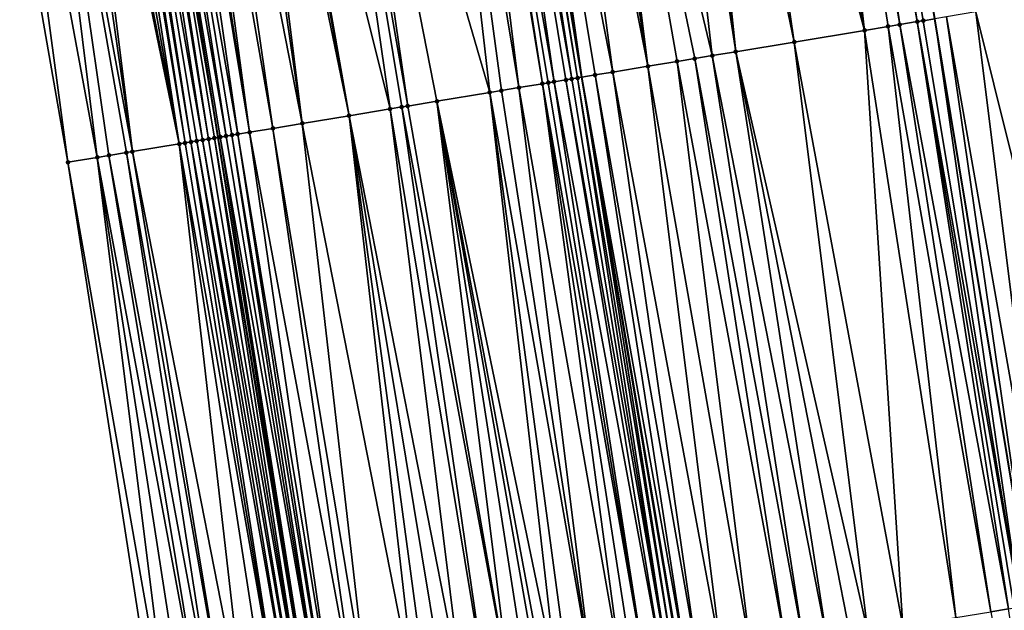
# Model space of a CAD drawing. Header units: feet. Extents: x 2004186 to 2014793, y 836912 to 864902.
# Tile 15 of 256: x 2010948 to 2010981, y 837346 to 837366. Entities that reach past the tile are written whole.
import ezdxf

# ---------------------------------------------------------------- set-up
doc = ezdxf.new("R2010")
doc.units = ezdxf.units.FT
doc.header["$LTSCALE"] = 100
doc.header["$MEASUREMENT"] = 0
for name, color, linetype, lineweight in [('EP_Travel Lane', 5, 'Continuous', 40), ('GPL_Skip Line', 2, 'Continuous', 40), ('Road Shots', 4, 'Continuous', 200), ('Road X-Section', 30, 'Continuous', 13)]:
    doc.layers.add(name, color=color, linetype=linetype, lineweight=lineweight)
doc.layers.add('I-77 SB_MM21-27-Surface-Border', color=7, linetype='Continuous')
doc.layers.add('I-77 SB_MM21-27-Surface-TIN', color=7, linetype='Continuous')

msp = doc.modelspace()

# ---------------------------------------------------------------- linework, layer by layer
at = {"layer": 'EP_Travel Lane'}
msp.add_polyline3d([(2010980.711119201, 837203.7629488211, 350.1659924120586), (2010977.396198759, 837223.4849883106, 350.3185868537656), (2010974.081142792, 837243.2078340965, 350.4599212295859), (2010970.765923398, 837262.931652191, 350.6161047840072), (2010967.451050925, 837282.6534062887, 350.7639193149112), (2010964.128603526, 837302.4202272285, 350.8552760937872), (2010960.821476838, 837322.1536328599, 350.9913505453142), (2010957.544235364, 837341.883121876, 351.0768485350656), (2010954.365278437, 837361.6284633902, 351.1724538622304), (2010951.186261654, 837381.3746347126, 351.2746074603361), (2010947.946378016, 837401.1094494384, 351.3431810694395), (2010944.629176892, 837420.8320900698, 351.4021458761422), (2010941.263789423, 837440.5471279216, 351.4443108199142), (2010937.898436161, 837460.2619653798, 351.4894673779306), (2010934.595256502, 837479.98617953, 351.5095648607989), (2010931.323510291, 837499.6887001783, 351.5417266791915)], dxfattribs=at)
at = {"layer": 'GPL_Skip Line'}
for points in [[(2011004.844554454, 837207.808839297, 350.6017228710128), (2011001.535076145, 837227.5324152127, 350.7691397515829), (2010998.225544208, 837247.256310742, 350.8914841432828), (2010994.916086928, 837266.979761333, 351.0731246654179), (2010991.606585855, 837286.7034729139, 351.223416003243), (2010988.314983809, 837306.4304498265, 351.3315354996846), (2010985.043260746, 837326.1607052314, 351.4441908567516), (2010981.777180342, 837345.8919438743, 351.5488472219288), (2010978.511081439, 837365.6232942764, 351.6290850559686), (2010975.245008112, 837385.3544901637, 351.7423629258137), (2010971.978910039, 837405.0858355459, 351.822483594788), (2010968.712808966, 837424.8171990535, 351.9011531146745), (2010965.446692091, 837444.5486580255, 351.9470753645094), (2010962.180577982, 837464.280100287, 351.9990055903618), (2010958.914453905, 837484.011602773, 352.0084365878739), (2010955.63723066, 837503.741266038, 352.0171882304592)], [(2010992.851467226, 837205.7980384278, 350.4098048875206), (2010989.58635184, 837225.5288545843, 350.5596984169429), (2010986.321164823, 837245.2601035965, 350.6955446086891), (2010983.055969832, 837264.9914007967, 350.8862744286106), (2010979.790806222, 837284.7225083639, 350.9773139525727), (2010976.508586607, 837304.4728863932, 351.0997078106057), (2010973.214549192, 837324.2039165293, 351.2102353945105), (2010969.917797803, 837343.9301678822, 351.2973701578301), (2010966.621099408, 837363.6561021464, 351.4134325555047), (2010963.324303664, 837383.3826189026, 351.4958872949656), (2010960.027627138, 837403.1084223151, 351.5761947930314), (2010956.730891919, 837422.83457692, 351.6455270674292), (2010953.434121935, 837442.5609395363, 351.6993970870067), (2010950.157691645, 837462.2905621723, 351.7579283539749), (2010946.897765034, 837482.0225413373, 351.7877070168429), (2010943.645469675, 837501.7424941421, 351.8006070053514)]]:
    msp.add_polyline3d(points, dxfattribs=at)
at = {"layer": 'I-77 SB_MM21-27-Surface-Border', "color": 3, "linetype": 'ByBlock', "lineweight": -2}
msp.add_polyline3d([(2010958.91631094, 837301.5562271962, 350.7143849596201), (2010955.642808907, 837321.2972248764, 350.8335617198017), (2010952.376735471, 837341.0284214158, 350.9465806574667), (2010949.30803679, 837360.7919187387, 351.040779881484), (2010945.844506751, 837380.4913089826, 351.1120376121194), (2010942.973227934, 837400.286834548, 351.1769895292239), (2010940.10181595, 837420.0831646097, 351.232526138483), (2010938.808890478, 837440.1409910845, 351.367271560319), (2010934.753537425, 837459.7416590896, 351.3818741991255), (2010934.095683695, 837479.9034819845, 351.5309226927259), (2010931.06335951, 837499.6453453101, 351.5206884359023)], dxfattribs=at)
at = {"layer": 'I-77 SB_MM21-27-Surface-TIN', "color": 128, "linetype": 'ByBlock', "lineweight": -2}
for points in [[(2010976.143288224, 837365.2314329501, 351.6116739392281), (2010973.86379513, 837385.1259060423, 351.7339514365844), (2010972.679882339, 837384.9300731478, 351.7085871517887)], [(2010977.327194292, 837365.4273064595, 351.6338857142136), (2010974.455746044, 837385.2238556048, 351.740394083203), (2010973.86379513, 837385.1259060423, 351.7339514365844)], [(2010977.327194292, 837365.4273064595, 351.6338857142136), (2010973.86379513, 837385.1259060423, 351.7339514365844), (2010976.932560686, 837365.3620047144, 351.628980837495)], [(2010976.932560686, 837365.3620047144, 351.628980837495), (2010973.86379513, 837385.1259060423, 351.7339514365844), (2010976.143288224, 837365.2314329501, 351.6116739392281)], [(2010977.919139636, 837365.5252896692, 351.6340136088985), (2010974.850379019, 837385.2891611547, 351.7435885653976), (2010974.455746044, 837385.2238556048, 351.740394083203)], [(2010977.919139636, 837365.5252896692, 351.6340136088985), (2010974.455746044, 837385.2238556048, 351.740394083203), (2010977.327194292, 837365.4273064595, 351.6338857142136)], [(2010978.116452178, 837365.557966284, 351.6303827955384), (2010978.511081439, 837365.6232942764, 351.6290850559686), (2010974.850379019, 837385.2891611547, 351.7435885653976)], [(2010978.116452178, 837365.557966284, 351.6303827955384), (2010974.850379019, 837385.2891611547, 351.7435885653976), (2010977.919139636, 837365.5252896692, 351.6340136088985)], [(2010976.143288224, 837365.2314329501, 351.6116739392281), (2010972.679882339, 837384.9300731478, 351.7085871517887), (2010970.904011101, 837384.6363362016, 351.6682052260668)], [(2010971.802298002, 837364.5132379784, 351.5283650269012), (2010969.32546513, 837384.3751989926, 351.6394136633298), (2010968.733508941, 837384.2772813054, 351.6269651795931)], [(2010971.802298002, 837364.5132379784, 351.5283650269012), (2010969.720099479, 837384.440496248, 351.6441709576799), (2010969.32546513, 837384.3751989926, 351.6394136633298)], [(2010973.77547329, 837364.8397028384, 351.5632551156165), (2010970.904011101, 837384.6363362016, 351.6682052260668), (2010969.720099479, 837384.440496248, 351.6441709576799)], [(2010973.77547329, 837364.8397028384, 351.5632551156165), (2010969.720099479, 837384.440496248, 351.6441709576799), (2010971.802298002, 837364.5132379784, 351.5283650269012)], [(2010976.143288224, 837365.2314329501, 351.6116739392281), (2010970.904011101, 837384.6363362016, 351.6682052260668), (2010973.77547329, 837364.8397028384, 351.5632551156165)], [(2010966.365672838, 837383.8856790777, 351.5642606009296), (2010971.013023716, 837364.3826772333, 351.5084541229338), (2010968.733508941, 837384.2772813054, 351.6269651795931)], [(2010971.802298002, 837364.5132379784, 351.5283650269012), (2010968.733508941, 837384.2772813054, 351.6269651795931), (2010971.013023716, 837364.3826772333, 351.5084541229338)], [(2010965.773718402, 837383.7877507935, 351.5538087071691), (2010964.984446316, 837383.657176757, 351.5404364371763), (2010968.842527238, 837364.0235880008, 351.4648493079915)], [(2010965.773718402, 837383.7877507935, 351.5538087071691), (2010968.842527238, 837364.0235880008, 351.4648493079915), (2010966.365672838, 837383.8856790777, 351.5642606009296)], [(2010966.365672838, 837383.8856790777, 351.5642606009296), (2010970.42107029, 837364.2847428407, 351.4967900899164), (2010971.013023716, 837364.3826772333, 351.5084541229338)], [(2010966.365672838, 837383.8856790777, 351.5642606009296), (2010969.829116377, 837364.1868114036, 351.4844276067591), (2010970.42107029, 837364.2847428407, 351.4967900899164)], [(2010966.365672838, 837383.8856790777, 351.5642606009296), (2010968.842527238, 837364.0235880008, 351.4648493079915), (2010969.829116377, 837364.1868114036, 351.4844276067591)], [(2010963.208567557, 837383.3634852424, 351.4914944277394), (2010963.011249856, 837383.330839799, 351.4885158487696), (2010966.27738876, 837363.5992477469, 351.4043529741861)], [(2010963.208567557, 837383.3634852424, 351.4914944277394), (2010966.474706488, 837363.6318930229, 351.4081279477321), (2010963.324303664, 837383.3826189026, 351.4958872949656)], [(2010963.208567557, 837383.3634852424, 351.4914944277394), (2010966.27738876, 837363.5992477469, 351.4043529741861), (2010966.474706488, 837363.6318930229, 351.4081279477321)], [(2010963.800532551, 837383.4613497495, 351.5139629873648), (2010963.324303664, 837383.3826189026, 351.4958872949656), (2010966.621099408, 837363.6561021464, 351.4134325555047)], [(2010966.474706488, 837363.6318930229, 351.4081279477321), (2010966.621099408, 837363.6561021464, 351.4134325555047), (2010963.324303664, 837383.3826189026, 351.4958872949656)], [(2010964.984446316, 837383.657176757, 351.5404364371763), (2010963.800532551, 837383.4613497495, 351.5139629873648), (2010967.658621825, 837363.8277105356, 351.4435723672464)], [(2010963.800532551, 837383.4613497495, 351.5139629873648), (2010966.621099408, 837363.6561021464, 351.4134325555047), (2010967.066666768, 837363.7297860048, 351.4295778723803)], [(2010963.800532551, 837383.4613497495, 351.5139629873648), (2010967.066666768, 837363.7297860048, 351.4295778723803), (2010967.658621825, 837363.8277105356, 351.4435723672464)], [(2010964.984446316, 837383.657176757, 351.5404364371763), (2010967.658621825, 837363.8277105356, 351.4435723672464), (2010968.842527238, 837364.0235880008, 351.4648493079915)], [(2010961.235402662, 837383.036957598, 351.4755022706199), (2010957.880987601, 837382.4820704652, 351.4087739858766), (2010963.514948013, 837363.1421688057, 351.3621559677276)], [(2010962.024677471, 837383.1675151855, 351.4919738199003), (2010961.235402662, 837383.036957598, 351.4755022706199), (2010964.501538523, 837363.3053839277, 351.383691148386)], [(2010961.235402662, 837383.036957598, 351.4755022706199), (2010963.909583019, 837363.2074620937, 351.3690593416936), (2010964.501538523, 837363.3053839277, 351.383691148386)], [(2010961.235402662, 837383.036957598, 351.4755022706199), (2010963.514948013, 837363.1421688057, 351.3621559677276), (2010963.909583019, 837363.2074620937, 351.3690593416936)], [(2010962.221995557, 837383.2001583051, 351.4953902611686), (2010962.024677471, 837383.1675151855, 351.4919738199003), (2010965.290810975, 837363.4359557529, 351.4009836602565)], [(2010962.024677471, 837383.1675151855, 351.4919738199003), (2010964.501538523, 837363.3053839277, 351.383691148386), (2010965.290810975, 837363.4359557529, 351.4009836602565)], [(2010962.813937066, 837383.2981646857, 351.4911274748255), (2010962.221995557, 837383.2001583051, 351.4953902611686), (2010965.685438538, 837363.5012939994, 351.3972627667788)], [(2010962.221995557, 837383.2001583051, 351.4953902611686), (2010965.488126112, 837363.4686166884, 351.4010580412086), (2010965.685438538, 837363.5012939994, 351.3972627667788)], [(2010962.221995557, 837383.2001583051, 351.4953902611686), (2010965.290810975, 837363.4359557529, 351.4009836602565), (2010965.488126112, 837363.4686166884, 351.4010580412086)], [(2010963.011249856, 837383.330839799, 351.4885158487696), (2010962.813937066, 837383.2981646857, 351.4911274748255), (2010966.27738876, 837363.5992477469, 351.4043529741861)], [(2010962.813937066, 837383.2981646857, 351.4911274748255), (2010966.080074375, 837363.5665822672, 351.4053524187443), (2010966.27738876, 837363.5992477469, 351.4043529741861)], [(2010962.813937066, 837383.2981646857, 351.4911274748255), (2010965.685438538, 837363.5012939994, 351.3972627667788), (2010966.080074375, 837363.5665822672, 351.4053524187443)], [(2010960.16054729, 837362.5871950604, 351.2989396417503), (2010957.289033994, 837382.3841371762, 351.3992651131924), (2010955.315852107, 837382.0577121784, 351.3639326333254)], [(2010960.752497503, 837362.6851488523, 351.3060194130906), (2010957.880987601, 837382.4820704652, 351.4087739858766), (2010957.289033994, 837382.3841371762, 351.3992651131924)], [(2010960.752497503, 837362.6851488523, 351.3060194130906), (2010957.289033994, 837382.3841371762, 351.3992651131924), (2010960.555181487, 837362.6524932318, 351.3046889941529)], [(2010960.555181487, 837362.6524932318, 351.3046889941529), (2010957.289033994, 837382.3841371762, 351.3992651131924), (2010960.16054729, 837362.5871950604, 351.2989396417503)], [(2010963.514948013, 837363.1421688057, 351.3621559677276), (2010957.880987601, 837382.4820704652, 351.4087739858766), (2010961.739086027, 837362.8483759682, 351.3247203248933)], [(2010961.739086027, 837362.8483759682, 351.3247203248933), (2010957.880987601, 837382.4820704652, 351.4087739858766), (2010960.752497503, 837362.6851488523, 351.3060194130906)], [(2010958.779324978, 837362.3586672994, 351.2750740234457), (2010955.315852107, 837382.0577121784, 351.3639326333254), (2010955.118535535, 837382.0250599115, 351.362239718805)], [(2010960.16054729, 837362.5871950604, 351.2989396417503), (2010955.315852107, 837382.0577121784, 351.3639326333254), (2010958.779324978, 837362.3586672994, 351.2750740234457)], [(2010953.342676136, 837381.7312514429, 351.3353337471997), (2010952.750722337, 837381.6333193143, 351.3256062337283), (2010956.214200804, 837361.9342406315, 351.2349984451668)], [(2010954.329265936, 837381.8944708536, 351.3516976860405), (2010953.342676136, 837381.7312514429, 351.3353337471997), (2010957.200789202, 837362.0974685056, 351.2535201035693)], [(2010953.342676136, 837381.7312514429, 351.3353337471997), (2010956.214200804, 837361.9342406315, 351.2349984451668), (2010957.200789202, 837362.0974685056, 351.2535201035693)], [(2010954.723898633, 837381.9597780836, 351.3545756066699), (2010954.329265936, 837381.8944708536, 351.3516976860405), (2010957.200789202, 837362.0974685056, 351.2535201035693)], [(2010958.779324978, 837362.3586672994, 351.2750740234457), (2010955.118535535, 837382.0250599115, 351.362239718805), (2010954.723898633, 837381.9597780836, 351.3545756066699)], [(2010958.779324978, 837362.3586672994, 351.2750740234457), (2010954.723898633, 837381.9597780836, 351.3545756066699), (2010957.200789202, 837362.0974685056, 351.2535201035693)], [(2010951.172156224, 837381.3723037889, 351.2738875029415), (2010950.974833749, 837381.3396871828, 351.2654754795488), (2010954.365278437, 837361.6284633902, 351.1724538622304)], [(2010951.172156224, 837381.3723037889, 351.2738875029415), (2010954.365278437, 837361.6284633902, 351.1724538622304), (2010951.186261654, 837381.3746347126, 351.2746074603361)], [(2010951.566804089, 837381.4375193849, 351.2940307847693), (2010951.186261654, 837381.3746347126, 351.2746074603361), (2010954.635651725, 837361.673122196, 351.1944548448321)], [(2010954.438325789, 837361.6405264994, 351.1789636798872), (2010951.186261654, 837381.3746347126, 351.2746074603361), (2010954.365278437, 837361.6284633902, 351.1724538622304)], [(2010954.635651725, 837361.673122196, 351.1944548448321), (2010951.186261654, 837381.3746347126, 351.2746074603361), (2010954.438325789, 837361.6405264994, 351.1789636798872)], [(2010952.15876989, 837381.5353790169, 351.3174178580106), (2010951.566804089, 837381.4375193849, 351.2940307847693), (2010955.030292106, 837361.7383830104, 351.209032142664)], [(2010951.566804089, 837381.4375193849, 351.2940307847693), (2010954.832972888, 837361.7057467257, 351.2031324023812), (2010955.030292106, 837361.7383830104, 351.209032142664)], [(2010951.566804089, 837381.4375193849, 351.2940307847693), (2010954.635651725, 837361.673122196, 351.1944548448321), (2010954.832972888, 837361.7057467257, 351.2031324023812)], [(2010952.356088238, 837381.568020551, 351.3211330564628), (2010952.15876989, 837381.5353790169, 351.3174178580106), (2010955.424933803, 837361.8036358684, 351.225489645)], [(2010952.15876989, 837381.5353790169, 351.3174178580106), (2010955.030292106, 837361.7383830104, 351.209032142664), (2010955.424933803, 837361.8036358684, 351.225489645)], [(2010952.750722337, 837381.6333193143, 351.3256062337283), (2010952.356088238, 837381.568020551, 351.3211330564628), (2010955.424933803, 837361.8036358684, 351.225489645)], [(2010952.750722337, 837381.6333193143, 351.3256062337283), (2010955.424933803, 837361.8036358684, 351.225489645), (2010956.214200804, 837361.9342406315, 351.2349984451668)], [(2010949.19895003, 837381.0460256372, 351.210886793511), (2010949.001631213, 837381.0133869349, 351.2066380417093), (2010953.057102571, 837361.4120042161, 351.1538035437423)], [(2010949.593595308, 837381.1112568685, 351.2280841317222), (2010949.19895003, 837381.0460256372, 351.210886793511), (2010953.057102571, 837361.4120042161, 351.1538035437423)], [(2010949.988245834, 837381.1764563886, 351.2512563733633), (2010949.593595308, 837381.1112568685, 351.2280841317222), (2010953.057102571, 837361.4120042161, 351.1538035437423)], [(2010950.185567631, 837381.2090770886, 351.2588970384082), (2010949.988245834, 837381.1764563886, 351.2512563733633), (2010953.254420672, 837361.4446472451, 351.158109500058)], [(2010949.988245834, 837381.1764563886, 351.2512563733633), (2010953.057102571, 837361.4120042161, 351.1538035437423), (2010953.254420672, 837361.4446472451, 351.158109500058)], [(2010950.382885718, 837381.2417202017, 351.2623147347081), (2010950.185567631, 837381.2090770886, 351.2588970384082), (2010953.451737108, 837361.4773003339, 351.1600381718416)], [(2010950.185567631, 837381.2090770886, 351.2588970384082), (2010953.254420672, 837361.4446472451, 351.158109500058), (2010953.451737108, 837361.4773003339, 351.1600381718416)], [(2010950.777515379, 837381.3070457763, 351.2617362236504), (2010950.382885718, 837381.2417202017, 351.2623147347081), (2010953.84636273, 837361.5426503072, 351.1535461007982)], [(2010950.382885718, 837381.2417202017, 351.2623147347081), (2010953.649051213, 837361.5099675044, 351.1586391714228), (2010953.84636273, 837361.5426503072, 351.1535461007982)], [(2010950.382885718, 837381.2417202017, 351.2623147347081), (2010953.451737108, 837361.4773003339, 351.1600381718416), (2010953.649051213, 837361.5099675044, 351.1586391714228)], [(2010950.974833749, 837381.3396871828, 351.2654754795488), (2010950.777515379, 837381.3070457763, 351.2617362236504), (2010954.043676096, 837361.5753219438, 351.1510916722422)], [(2010950.777515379, 837381.3070457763, 351.2617362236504), (2010953.84636273, 837361.5426503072, 351.1535461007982), (2010954.043676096, 837361.5753219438, 351.1510916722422)], [(2010950.974833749, 837381.3396871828, 351.2654754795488), (2010954.240998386, 837361.6079396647, 351.1613783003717), (2010954.365278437, 837361.6284633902, 351.1724538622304)], [(2010950.974833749, 837381.3396871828, 351.2654754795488), (2010954.043676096, 837361.5753219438, 351.1510916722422), (2010954.240998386, 837361.6079396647, 351.1613783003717)], [(2010947.817715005, 837380.8175746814, 351.1773846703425), (2010946.633790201, 837380.6218143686, 351.1383447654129), (2010950.294632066, 837360.9551050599, 351.0691210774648)], [(2010948.606996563, 837380.9480914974, 351.2015382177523), (2010947.817715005, 837380.8175746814, 351.1773846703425), (2010951.478550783, 837361.1509021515, 351.1093912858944)], [(2010947.817715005, 837380.8175746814, 351.1773846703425), (2010951.281230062, 837361.1182749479, 351.1013456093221), (2010951.478550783, 837361.1509021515, 351.1093912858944)], [(2010947.817715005, 837380.8175746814, 351.1773846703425), (2010950.689272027, 837361.0203684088, 351.0830994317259), (2010951.281230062, 837361.1182749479, 351.1013456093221)], [(2010947.817715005, 837380.8175746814, 351.1773846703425), (2010950.294632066, 837360.9551050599, 351.0691210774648), (2010950.689272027, 837361.0203684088, 351.0830994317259)], [(2010949.001631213, 837381.0133869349, 351.2066380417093), (2010948.606996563, 837380.9480914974, 351.2015382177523), (2010951.478550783, 837361.1509021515, 351.1093912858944)], [(2010949.001631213, 837381.0133869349, 351.2066380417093), (2010951.478550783, 837361.1509021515, 351.1093912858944), (2010953.057102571, 837361.4120042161, 351.1538035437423)], [(2010946.633790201, 837380.6218143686, 351.1383447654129), (2010945.844506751, 837380.4913089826, 351.1120376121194), (2010949.30803679, 837360.7919187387, 351.040779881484)], [(2010946.633790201, 837380.6218143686, 351.1383447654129), (2010949.30803679, 837360.7919187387, 351.040779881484), (2010950.294632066, 837360.9551050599, 351.0691210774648)], [(2010981.470775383, 837366.1134083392, 351.5829315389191), (2010979.892277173, 837365.8519825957, 351.6150086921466), (2010984.736865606, 837346.3821103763, 351.4991821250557)], [(2010979.892277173, 837365.8519825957, 351.6150086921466), (2010978.905710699, 837365.688622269, 351.6277873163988), (2010982.369118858, 837345.9899683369, 351.5406860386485)], [(2010979.892277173, 837365.8519825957, 351.6150086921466), (2010982.369118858, 837345.9899683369, 351.5406860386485), (2010984.736865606, 837346.3821103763, 351.4991821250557)], [(2010977.919139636, 837365.5252896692, 351.6340136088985), (2010977.327194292, 837365.4273064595, 351.6338857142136), (2010980.987917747, 837345.7613124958, 351.5461149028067)], [(2010978.116452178, 837365.557966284, 351.6303827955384), (2010977.919139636, 837365.5252896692, 351.6340136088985), (2010981.382548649, 837345.8266305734, 351.5470022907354)], [(2010977.919139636, 837365.5252896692, 351.6340136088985), (2010981.185234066, 837345.7939662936, 351.5476093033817), (2010981.382548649, 837345.8266305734, 351.5470022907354)], [(2010977.919139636, 837365.5252896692, 351.6340136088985), (2010980.987917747, 837345.7613124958, 351.5461149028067), (2010981.185234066, 837345.7939662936, 351.5476093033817)], [(2010978.116452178, 837365.557966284, 351.6303827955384), (2010981.382548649, 837345.8266305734, 351.5470022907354), (2010978.511081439, 837365.6232942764, 351.6290850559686)], [(2010978.905710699, 837365.688622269, 351.6277873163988), (2010978.511081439, 837365.6232942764, 351.6290850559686), (2010981.777180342, 837345.8919438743, 351.5488472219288)], [(2010981.382548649, 837345.8266305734, 351.5470022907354), (2010981.777180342, 837345.8919438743, 351.5488472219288), (2010978.511081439, 837365.6232942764, 351.6290850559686)], [(2010978.905710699, 837365.688622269, 351.6277873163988), (2010981.777180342, 837345.8919438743, 351.5488472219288), (2010982.369118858, 837345.9899683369, 351.5406860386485)], [(2010976.143288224, 837365.2314329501, 351.6116739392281), (2010973.77547329, 837364.8397028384, 351.5632551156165), (2010977.436184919, 837345.1737803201, 351.4718642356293)], [(2010976.932560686, 837365.3620047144, 351.628980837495), (2010976.143288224, 837365.2314329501, 351.6116739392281), (2010979.212052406, 837345.4675399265, 351.5102889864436)], [(2010976.143288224, 837365.2314329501, 351.6116739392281), (2010977.436184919, 837345.1737803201, 351.4718642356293), (2010979.212052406, 837345.4675399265, 351.5102889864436)], [(2010977.327194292, 837365.4273064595, 351.6338857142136), (2010976.932560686, 837365.3620047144, 351.628980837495), (2010980.395964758, 837345.6633754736, 351.536745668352)], [(2010976.932560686, 837365.3620047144, 351.628980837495), (2010979.212052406, 837345.4675399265, 351.5102889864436), (2010980.395964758, 837345.6633754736, 351.536745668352)], [(2010977.327194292, 837365.4273064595, 351.6338857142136), (2010980.395964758, 837345.6633754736, 351.536745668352), (2010980.987917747, 837345.7613124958, 351.5461149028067)], [(2010973.77547329, 837364.8397028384, 351.5632551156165), (2010971.802298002, 837364.5132379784, 351.5283650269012), (2010976.252273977, 837344.9779362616, 351.4471140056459)], [(2010973.77547329, 837364.8397028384, 351.5632551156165), (2010976.252273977, 837344.9779362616, 351.4471140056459), (2010977.436184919, 837345.1737803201, 351.4718642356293)], [(2010971.802298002, 837364.5132379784, 351.5283650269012), (2010971.013023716, 837364.3826772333, 351.5084541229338), (2010974.871046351, 837344.7494406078, 351.4204277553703)], [(2010971.802298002, 837364.5132379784, 351.5283650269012), (2010975.660321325, 837344.8799971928, 351.4381550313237), (2010976.252273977, 837344.9779362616, 351.4471140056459)], [(2010971.802298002, 837364.5132379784, 351.5283650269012), (2010974.871046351, 837344.7494406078, 351.4204277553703), (2010975.660321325, 837344.8799971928, 351.4381550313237)], [(2010969.829116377, 837364.1868114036, 351.4844276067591), (2010968.842527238, 837364.0235880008, 351.4648493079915), (2010972.305899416, 837344.3251514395, 351.3588580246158)], [(2010970.42107029, 837364.2847428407, 351.4967900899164), (2010969.829116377, 837364.1868114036, 351.4844276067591), (2010973.489812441, 837344.5209829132, 351.3861313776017)], [(2010969.829116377, 837364.1868114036, 351.4844276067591), (2010972.305899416, 837344.3251514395, 351.3588580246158), (2010973.489812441, 837344.5209829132, 351.3861313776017)], [(2010971.013023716, 837364.3826772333, 351.5084541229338), (2010970.42107029, 837364.2847428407, 351.4967900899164), (2010974.081767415, 837344.6189079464, 351.3979042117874)], [(2010970.42107029, 837364.2847428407, 351.4967900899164), (2010973.489812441, 837344.5209829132, 351.3861313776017), (2010974.081767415, 837344.6189079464, 351.3979042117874)], [(2010971.013023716, 837364.3826772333, 351.5084541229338), (2010974.081767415, 837344.6189079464, 351.3979042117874), (2010974.871046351, 837344.7494406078, 351.4204277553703)], [(2010967.658621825, 837363.8277105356, 351.4435723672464), (2010967.066666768, 837363.7297860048, 351.4295778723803), (2010970.530030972, 837344.031397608, 351.3192755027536)], [(2010968.842527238, 837364.0235880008, 351.4648493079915), (2010967.658621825, 837363.8277105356, 351.4435723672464), (2010971.319306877, 837344.1619485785, 351.3381284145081)], [(2010967.658621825, 837363.8277105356, 351.4435723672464), (2010970.530030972, 837344.031397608, 351.3192755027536), (2010971.319306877, 837344.1619485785, 351.3381284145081)], [(2010968.842527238, 837364.0235880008, 351.4648493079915), (2010971.319306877, 837344.1619485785, 351.3381284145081), (2010972.305899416, 837344.3251514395, 351.3588580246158)], [(2010965.488126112, 837363.4686166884, 351.4010580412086), (2010965.290810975, 837363.4359557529, 351.4009836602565), (2010968.754184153, 837343.7375131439, 351.3058827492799)], [(2010965.685438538, 837363.5012939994, 351.3972627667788), (2010965.488126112, 837363.4686166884, 351.4010580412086), (2010968.754184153, 837343.7375131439, 351.3058827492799)], [(2010966.080074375, 837363.5665822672, 351.4053524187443), (2010965.685438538, 837363.5012939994, 351.3972627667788), (2010969.346125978, 837343.835517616, 351.3017293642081)], [(2010965.685438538, 837363.5012939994, 351.3972627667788), (2010968.754184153, 837343.7375131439, 351.3058827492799), (2010969.346125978, 837343.835517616, 351.3017293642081)], [(2010966.27738876, 837363.5992477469, 351.4043529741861), (2010966.080074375, 837363.5665822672, 351.4053524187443), (2010969.543432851, 837343.8682284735, 351.2917841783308)], [(2010966.080074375, 837363.5665822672, 351.4053524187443), (2010969.346125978, 837343.835517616, 351.3017293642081), (2010969.543432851, 837343.8682284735, 351.2917841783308)], [(2010966.474706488, 837363.6318930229, 351.4081279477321), (2010966.27738876, 837363.5992477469, 351.4043529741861), (2010969.543432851, 837343.8682284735, 351.2917841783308)], [(2010966.474706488, 837363.6318930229, 351.4081279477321), (2010969.740748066, 837343.9008889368, 351.2919422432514), (2010966.621099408, 837363.6561021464, 351.4134325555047)], [(2010966.474706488, 837363.6318930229, 351.4081279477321), (2010969.543432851, 837343.8682284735, 351.2917841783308), (2010969.740748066, 837343.9008889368, 351.2919422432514)], [(2010967.066666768, 837363.7297860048, 351.4295778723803), (2010966.621099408, 837363.6561021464, 351.4134325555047), (2010970.135390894, 837343.9661349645, 351.3072744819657)], [(2010969.740748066, 837343.9008889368, 351.2919422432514), (2010969.917797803, 837343.9301678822, 351.2973701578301), (2010966.621099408, 837363.6561021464, 351.4134325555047)], [(2010969.938068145, 837343.933520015, 351.2979915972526), (2010966.621099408, 837363.6561021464, 351.4134325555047), (2010969.917797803, 837343.9301678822, 351.2973701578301)], [(2010970.135390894, 837343.9661349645, 351.3072744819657), (2010966.621099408, 837363.6561021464, 351.4134325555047), (2010969.938068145, 837343.933520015, 351.2979915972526)], [(2010967.066666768, 837363.7297860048, 351.4295778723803), (2010970.135390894, 837343.9661349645, 351.3072744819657), (2010970.530030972, 837344.031397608, 351.3192755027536)], [(2010963.514948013, 837363.1421688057, 351.3621559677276), (2010961.739086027, 837362.8483759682, 351.3247203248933), (2010965.794404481, 837343.2479169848, 351.2412029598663)], [(2010963.909583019, 837363.2074620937, 351.3690593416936), (2010963.514948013, 837363.1421688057, 351.3621559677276), (2010966.978314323, 837343.4437676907, 351.2646204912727)], [(2010963.514948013, 837363.1421688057, 351.3621559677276), (2010966.189043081, 837343.3131885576, 351.2514137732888), (2010966.978314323, 837343.4437676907, 351.2646204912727)], [(2010963.514948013, 837363.1421688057, 351.3621559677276), (2010965.794404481, 837343.2479169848, 351.2412029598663), (2010966.189043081, 837343.3131885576, 351.2514137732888)], [(2010964.501538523, 837363.3053839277, 351.383691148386), (2010963.909583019, 837363.2074620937, 351.3690593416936), (2010966.978314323, 837343.4437676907, 351.2646204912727)], [(2010965.290810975, 837363.4359557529, 351.4009836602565), (2010964.501538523, 837363.3053839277, 351.383691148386), (2010967.964902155, 837343.6069989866, 351.2796494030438)], [(2010964.501538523, 837363.3053839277, 351.383691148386), (2010966.978314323, 837343.4437676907, 351.2646204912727), (2010967.964902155, 837343.6069989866, 351.2796494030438)], [(2010965.290810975, 837363.4359557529, 351.4009836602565), (2010968.359542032, 837343.6722628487, 351.291406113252), (2010968.754184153, 837343.7375131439, 351.3058827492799)], [(2010965.290810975, 837363.4359557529, 351.4009836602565), (2010967.964902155, 837343.6069989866, 351.2796494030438), (2010968.359542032, 837343.6722628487, 351.291406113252)], [(2010961.739086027, 837362.8483759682, 351.3247203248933), (2010960.752497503, 837362.6851488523, 351.3060194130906), (2010964.215857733, 837342.9867844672, 351.2096273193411)], [(2010961.739086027, 837362.8483759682, 351.3247203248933), (2010965.399768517, 837343.1826294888, 351.2341844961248), (2010965.794404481, 837343.2479169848, 351.2412029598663)], [(2010961.739086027, 837362.8483759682, 351.3247203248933), (2010965.20244829, 837343.1499993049, 351.2279558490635), (2010965.399768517, 837343.1826294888, 351.2341844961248)], [(2010961.739086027, 837362.8483759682, 351.3247203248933), (2010964.807810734, 837343.0847214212, 351.2190102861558), (2010965.20244829, 837343.1499993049, 351.2279558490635)], [(2010961.739086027, 837362.8483759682, 351.3247203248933), (2010964.215857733, 837342.9867844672, 351.2096273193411), (2010964.807810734, 837343.0847214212, 351.2190102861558)], [(2010960.16054729, 837362.5871950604, 351.2989396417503), (2010958.779324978, 837362.3586672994, 351.2750740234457), (2010962.637320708, 837342.7255932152, 351.1898270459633)], [(2010960.555181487, 837362.6524932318, 351.3046889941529), (2010960.16054729, 837362.5871950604, 351.2989396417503), (2010963.426590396, 837342.8561817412, 351.2011506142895)], [(2010960.16054729, 837362.5871950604, 351.2989396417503), (2010962.637320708, 837342.7255932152, 351.1898270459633), (2010963.426590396, 837342.8561817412, 351.2011506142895)], [(2010960.752497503, 837362.6851488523, 351.3060194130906), (2010960.555181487, 837362.6524932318, 351.3046889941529), (2010964.215857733, 837342.9867844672, 351.2096273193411)], [(2010960.555181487, 837362.6524932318, 351.3046889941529), (2010963.426590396, 837342.8561817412, 351.2011506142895), (2010964.215857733, 837342.9867844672, 351.2096273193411)], [(2010958.779324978, 837362.3586672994, 351.2750740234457), (2010957.200789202, 837362.0974685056, 351.2535201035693), (2010961.058779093, 837342.4644296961, 351.1644667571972)], [(2010958.779324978, 837362.3586672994, 351.2750740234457), (2010962.045366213, 837342.6276652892, 351.1786341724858), (2010962.637320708, 837342.7255932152, 351.1898270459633)], [(2010958.779324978, 837362.3586672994, 351.2750740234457), (2010961.453413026, 837342.5297294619, 351.1690253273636), (2010962.045366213, 837342.6276652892, 351.1786341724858)], [(2010958.779324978, 837362.3586672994, 351.2750740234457), (2010961.058779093, 837342.4644296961, 351.1644667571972), (2010961.453413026, 837342.5297294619, 351.1690253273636)], [(2010958.296331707, 837342.0073908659, 351.1206218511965), (2010955.424933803, 837361.8036358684, 351.225489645), (2010955.030292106, 837361.7383830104, 351.209032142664)], [(2010959.085603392, 837342.1379673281, 351.1343640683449), (2010956.214200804, 837361.9342406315, 351.2349984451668), (2010955.424933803, 837361.8036358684, 351.225489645)], [(2010959.085603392, 837342.1379673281, 351.1343640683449), (2010955.424933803, 837361.8036358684, 351.225489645), (2010958.296331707, 837342.0073908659, 351.1206218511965)], [(2010959.480238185, 837342.203261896, 351.1399647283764), (2010957.200789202, 837362.0974685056, 351.2535201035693), (2010956.214200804, 837361.9342406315, 351.2349984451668)], [(2010959.480238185, 837342.203261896, 351.1399647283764), (2010956.214200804, 837361.9342406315, 351.2349984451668), (2010959.085603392, 837342.1379673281, 351.1343640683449)], [(2010961.058779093, 837342.4644296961, 351.1644667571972), (2010957.200789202, 837362.0974685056, 351.2535201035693), (2010959.480238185, 837342.203261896, 351.1399647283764)], [(2010953.451737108, 837361.4773003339, 351.1600381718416), (2010953.254420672, 837361.4446472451, 351.158109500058), (2010956.520457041, 837341.7136746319, 351.0735016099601)], [(2010953.649051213, 837361.5099675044, 351.1586391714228), (2010953.451737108, 837361.4773003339, 351.1600381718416), (2010956.915090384, 837341.7789779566, 351.0773466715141)], [(2010953.451737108, 837361.4773003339, 351.1600381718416), (2010956.520457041, 837341.7136746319, 351.0735016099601), (2010956.915090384, 837341.7789779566, 351.0773466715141)], [(2010953.84636273, 837361.5426503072, 351.1535461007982), (2010953.649051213, 837361.5099675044, 351.1586391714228), (2010957.112402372, 837341.8116579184, 351.0735956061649)], [(2010953.649051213, 837361.5099675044, 351.1586391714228), (2010956.915090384, 837341.7789779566, 351.0773466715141), (2010957.112402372, 837341.8116579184, 351.0735956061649)], [(2010954.043676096, 837361.5753219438, 351.1510916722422), (2010953.84636273, 837361.5426503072, 351.1535461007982), (2010957.309712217, 837341.8443508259, 351.0672491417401)], [(2010953.84636273, 837361.5426503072, 351.1535461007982), (2010957.112402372, 837341.8116579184, 351.0735956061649), (2010957.309712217, 837341.8443508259, 351.0672491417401)], [(2010954.240998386, 837361.6079396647, 351.1613783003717), (2010954.043676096, 837361.5753219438, 351.1510916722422), (2010957.309712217, 837341.8443508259, 351.0672491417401)], [(2010954.240998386, 837361.6079396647, 351.1613783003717), (2010957.544235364, 837341.883121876, 351.0768485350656), (2010954.365278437, 837361.6284633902, 351.1724538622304)], [(2010954.240998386, 837361.6079396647, 351.1613783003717), (2010957.50703272, 837341.8769793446, 351.0738115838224), (2010957.544235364, 837341.883121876, 351.0768485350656)], [(2010954.240998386, 837361.6079396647, 351.1613783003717), (2010957.309712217, 837341.8443508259, 351.0672491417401), (2010957.50703272, 837341.8769793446, 351.0738115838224)], [(2010954.438325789, 837361.6405264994, 351.1789636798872), (2010954.365278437, 837361.6284633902, 351.1724538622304), (2010957.544235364, 837341.883121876, 351.0768485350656)], [(2010957.901689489, 837341.942141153, 351.1060284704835), (2010954.635651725, 837361.673122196, 351.1944548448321), (2010954.438325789, 837361.6405264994, 351.1789636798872)], [(2010957.901689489, 837341.942141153, 351.1060284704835), (2010954.438325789, 837361.6405264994, 351.1789636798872), (2010957.544235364, 837341.883121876, 351.0768485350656)], [(2010957.901689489, 837341.942141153, 351.1060284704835), (2010954.832972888, 837361.7057467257, 351.2031324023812), (2010954.635651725, 837361.673122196, 351.1944548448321)], [(2010958.099011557, 837341.9747602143, 351.1144870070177), (2010955.030292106, 837361.7383830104, 351.209032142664), (2010954.832972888, 837361.7057467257, 351.2031324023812)], [(2010958.099011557, 837341.9747602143, 351.1144870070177), (2010954.832972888, 837361.7057467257, 351.2031324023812), (2010957.901689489, 837341.942141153, 351.1060284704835)], [(2010958.296331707, 837342.0073908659, 351.1206218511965), (2010955.030292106, 837361.7383830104, 351.209032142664), (2010958.099011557, 837341.9747602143, 351.1144870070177)], [(2010951.478550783, 837361.1509021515, 351.1093912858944), (2010951.281230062, 837361.1182749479, 351.1013456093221), (2010954.744574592, 837341.4200054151, 351.0169551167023)], [(2010953.057102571, 837361.4120042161, 351.1538035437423), (2010951.478550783, 837361.1509021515, 351.1093912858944), (2010955.336532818, 837341.517910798, 351.0326675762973)], [(2010951.478550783, 837361.1509021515, 351.1093912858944), (2010954.744574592, 837341.4200054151, 351.0169551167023), (2010955.336532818, 837341.517910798, 351.0326675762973)], [(2010953.254420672, 837361.4446472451, 351.158109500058), (2010953.057102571, 837361.4120042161, 351.1538035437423), (2010956.520457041, 837341.7136746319, 351.0735016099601)], [(2010953.057102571, 837361.4120042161, 351.1538035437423), (2010956.125818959, 837341.6483999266, 351.0639187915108), (2010956.520457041, 837341.7136746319, 351.0735016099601)], [(2010953.057102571, 837361.4120042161, 351.1538035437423), (2010955.336532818, 837341.517910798, 351.0326675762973), (2010956.125818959, 837341.6483999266, 351.0639187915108)], [(2010950.294632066, 837360.9551050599, 351.0691210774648), (2010949.30803679, 837360.7919187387, 351.040779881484), (2010952.771375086, 837341.0936868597, 350.9580202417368)], [(2010950.689272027, 837361.0203684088, 351.0830994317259), (2010950.294632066, 837360.9551050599, 351.0691210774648), (2010953.955293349, 837341.2894866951, 350.9916365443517)], [(2010950.294632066, 837360.9551050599, 351.0691210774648), (2010953.363333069, 837341.191593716, 350.9734372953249), (2010953.955293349, 837341.2894866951, 350.9916365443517)], [(2010950.294632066, 837360.9551050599, 351.0691210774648), (2010952.771375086, 837341.0936868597, 350.9580202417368), (2010953.363333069, 837341.191593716, 350.9734372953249)], [(2010951.281230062, 837361.1182749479, 351.1013456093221), (2010950.689272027, 837361.0203684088, 351.0830994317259), (2010954.349931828, 837341.3547589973, 351.0017011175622)], [(2010950.689272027, 837361.0203684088, 351.0830994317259), (2010953.955293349, 837341.2894866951, 350.9916365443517), (2010954.349931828, 837341.3547589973, 351.0017011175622)], [(2010951.281230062, 837361.1182749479, 351.1013456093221), (2010954.349931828, 837341.3547589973, 351.0017011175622), (2010954.744574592, 837341.4200054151, 351.0169551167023)], [(2010949.30803679, 837360.7919187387, 351.040779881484), (2010952.376735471, 837341.0284214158, 350.9465806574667), (2010952.771375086, 837341.0936868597, 350.9580202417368)], [(2010980.987917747, 837345.7613124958, 351.5461149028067), (2010980.395964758, 837345.6633754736, 351.536745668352), (2010984.056688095, 837325.9973822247, 351.44755123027)]]:
    msp.add_3dface(points, dxfattribs=at)
at = {"layer": 'Road Shots', "lineweight": 100}
for p in [(2010977.919139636, 837365.5252896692, 351.6340136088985), (2010978.116452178, 837365.557966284, 351.6303827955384), (2010976.143288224, 837365.2314329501, 351.6116739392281), (2010976.932560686, 837365.3620047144, 351.628980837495), (2010977.327194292, 837365.4273064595, 351.6338857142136), (2010973.77547329, 837364.8397028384, 351.5632551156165), (2010971.802298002, 837364.5132379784, 351.5283650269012), (2010969.829116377, 837364.1868114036, 351.4844276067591), (2010970.42107029, 837364.2847428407, 351.4967900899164), (2010971.013023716, 837364.3826772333, 351.5084541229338), (2010967.658621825, 837363.8277105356, 351.4435723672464), (2010968.842527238, 837364.0235880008, 351.4648493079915), (2010965.488126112, 837363.4686166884, 351.4010580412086), (2010965.685438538, 837363.5012939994, 351.3972627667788), (2010966.080074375, 837363.5665822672, 351.4053524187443), (2010966.27738876, 837363.5992477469, 351.4043529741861), (2010966.474706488, 837363.6318930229, 351.4081279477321), (2010967.066666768, 837363.7297860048, 351.4295778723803), (2010963.514948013, 837363.1421688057, 351.3621559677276), (2010963.909583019, 837363.2074620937, 351.3690593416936), (2010964.501538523, 837363.3053839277, 351.383691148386), (2010965.290810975, 837363.4359557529, 351.4009836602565), (2010961.739086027, 837362.8483759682, 351.3247203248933), (2010960.16054729, 837362.5871950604, 351.2989396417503), (2010960.555181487, 837362.6524932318, 351.3046889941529), (2010960.752497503, 837362.6851488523, 351.3060194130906), (2010958.779324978, 837362.3586672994, 351.2750740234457), (2010955.424933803, 837361.8036358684, 351.225489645), (2010956.214200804, 837361.9342406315, 351.2349984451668), (2010957.200789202, 837362.0974685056, 351.2535201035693), (2010953.451737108, 837361.4773003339, 351.1600381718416), (2010953.649051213, 837361.5099675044, 351.1586391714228), (2010953.84636273, 837361.5426503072, 351.1535461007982), (2010954.043676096, 837361.5753219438, 351.1510916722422), (2010954.240998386, 837361.6079396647, 351.1613783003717), (2010954.438325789, 837361.6405264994, 351.1789636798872), (2010954.635651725, 837361.673122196, 351.1944548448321), (2010954.832972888, 837361.7057467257, 351.2031324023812), (2010955.030292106, 837361.7383830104, 351.209032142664), (2010951.478550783, 837361.1509021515, 351.1093912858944), (2010953.057102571, 837361.4120042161, 351.1538035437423), (2010953.254420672, 837361.4446472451, 351.158109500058), (2010950.294632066, 837360.9551050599, 351.0691210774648), (2010950.689272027, 837361.0203684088, 351.0830994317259), (2010951.281230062, 837361.1182749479, 351.1013456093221), (2010949.30803679, 837360.7919187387, 351.040779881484)]:
    msp.add_point(p, dxfattribs=at)
at = {"layer": 'Road X-Section', "extrusion": (-0.1633047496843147, 0.9865663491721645, 0.004289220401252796), "elevation": 497715.9117376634, "flags": 128}
msp.add_lwpolyline([(-2120699.419499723, -1783.788871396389), (-2120700.419499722, -1783.760529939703), (-2120700.819499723, -1783.746551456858), (-2120701.419499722, -1783.728305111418), (-2120701.619499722, -1783.720259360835), (-2120703.219499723, -1783.675846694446), (-2120703.419499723, -1783.671540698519), (-2120703.619499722, -1783.669612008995), (-2120703.819499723, -1783.671011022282), (-2120704.019499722, -1783.676104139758), (-2120704.219499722, -1783.678558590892), (-2120704.419499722, -1783.668271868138), (-2120704.619499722, -1783.650686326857), (-2120704.819499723, -1783.635195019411), (-2120705.019499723, -1783.626517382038), (-2120705.219499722, -1783.620617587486), (-2120705.619499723, -1783.60415993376), (-2120706.419499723, -1783.594651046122), (-2120707.419499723, -1783.576129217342), (-2120709.019499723, -1783.554575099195), (-2120710.419499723, -1783.530709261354), (-2120710.819499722, -1783.524959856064), (-2120711.019499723, -1783.523629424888), (-2120712.019499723, -1783.504928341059), (-2120713.819499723, -1783.467492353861), (-2120714.219499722, -1783.460588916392), (-2120714.819499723, -1783.445956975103), (-2120715.619499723, -1783.428664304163), (-2120715.819499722, -1783.428589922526), (-2120716.019499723, -1783.432385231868), (-2120716.419499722, -1783.424295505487), (-2120716.619499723, -1783.425294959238), (-2120716.819499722, -1783.421519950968), (-2120717.419499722, -1783.400069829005), (-2120718.019499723, -1783.386075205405), (-2120719.219499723, -1783.364798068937), (-2120720.219499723, -1783.345219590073), (-2120720.819499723, -1783.332856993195), (-2120721.419499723, -1783.321192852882), (-2120722.219499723, -1783.301281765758), (-2120724.219499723, -1783.266391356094), (-2120726.619499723, -1783.217972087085), (-2120727.419499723, -1783.200665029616), (-2120727.819499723, -1783.195760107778), (-2120728.419499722, -1783.195632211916), (-2120728.619499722, -1783.199263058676), (-2120729.419499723, -1783.201858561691), (-2120730.419499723, -1783.214637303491), (-2120732.019499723, -1783.246714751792), (-2120732.619499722, -1783.259488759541), (-2120734.619499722, -1783.288047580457), (-2120735.419499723, -1783.294663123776), (-2120736.819499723, -1783.310252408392), (-2120737.219499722, -1783.316370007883), (-2120738.019499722, -1783.324904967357), (-2120738.419499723, -1783.332864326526), (-2120739.819499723, -1783.367750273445), (-2120740.419499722, -1783.385424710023), (-2120740.619499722, -1783.395093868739), (-2120740.819499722, -1783.401813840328), (-2120741.019499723, -1783.399547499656), (-2120741.219499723, -1783.399982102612), (-2120741.419499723, -1783.40307806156), (-2120741.619499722, -1783.409070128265), (-2120741.819499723, -1783.424283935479), (-2120742.019499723, -1783.435998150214), (-2120742.819499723, -1783.468518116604), (-2120743.019499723, -1783.474885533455), (-2120743.219499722, -1783.474862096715), (-2120743.419499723, -1783.481711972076), (-2120744.819499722, -1783.545302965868), (-2120745.619499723, -1783.578250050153), (-2120747.619499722, -1783.667807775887), (-2120749.419499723, -1783.743343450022)], dxfattribs=at)
at = {"layer": 'Road X-Section', "extrusion": (-0.1633041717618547, 0.9865628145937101, 0.00505572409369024), "elevation": 497694.3837279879, "flags": 128}
msp.add_lwpolyline([(-2120699.223010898, -2165.286579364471), (-2120699.623010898, -2165.275139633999), (-2120700.223010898, -2165.259722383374), (-2120700.823010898, -2165.241522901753), (-2120701.223010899, -2165.231458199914), (-2120701.623010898, -2165.21620400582), (-2120702.223010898, -2165.200491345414), (-2120703.023010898, -2165.169239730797), (-2120703.423010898, -2165.159656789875), (-2120703.823010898, -2165.15581167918), (-2120704.023010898, -2165.159562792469), (-2120704.223010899, -2165.165909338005), (-2120704.423010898, -2165.159346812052), (-2120704.823010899, -2165.127129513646), (-2120705.023010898, -2165.118670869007), (-2120705.223010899, -2165.112535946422), (-2120706.023010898, -2165.098793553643), (-2120706.423010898, -2165.093192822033), (-2120708.023010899, -2165.068690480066), (-2120708.423010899, -2165.064131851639), (-2120709.023010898, -2165.054522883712), (-2120709.623010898, -2165.043329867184), (-2120710.423010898, -2165.032006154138), (-2120711.223010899, -2165.02352934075), (-2120711.823010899, -2165.014146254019), (-2120712.223010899, -2165.005200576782), (-2120712.423010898, -2164.998971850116), (-2120712.823010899, -2164.991953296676), (-2120713.223010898, -2164.981742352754), (-2120714.023010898, -2164.968535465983), (-2120715.023010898, -2164.953506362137), (-2120715.423010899, -2164.941749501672), (-2120715.823010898, -2164.927272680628), (-2120716.423010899, -2164.931426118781), (-2120716.623010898, -2164.941371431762), (-2120716.823010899, -2164.94121336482), (-2120717.023010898, -2164.935163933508), (-2120717.223010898, -2164.925880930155), (-2120717.623010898, -2164.913879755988), (-2120718.423010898, -2164.895026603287), (-2120719.423010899, -2164.874296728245), (-2120720.623010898, -2164.847023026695), (-2120721.223010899, -2164.835250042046), (-2120722.023010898, -2164.812726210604), (-2120722.823010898, -2164.794998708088), (-2120723.423010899, -2164.786039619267), (-2120724.623010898, -2164.761289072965), (-2120726.423010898, -2164.722863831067), (-2120727.623010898, -2164.696406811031), (-2120728.223010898, -2164.687037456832), (-2120728.423010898, -2164.685543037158), (-2120728.623010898, -2164.686150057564), (-2120729.023010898, -2164.684305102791), (-2120729.623010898, -2164.692466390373), (-2120732.023010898, -2164.733970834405), (-2120732.823010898, -2164.748876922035), (-2120734.423010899, -2164.769002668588), (-2120735.623010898, -2164.779847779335), (-2120737.623010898, -2164.804318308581), (-2120739.023010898, -2164.831654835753), (-2120739.623010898, -2164.84551307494), (-2120740.223010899, -2164.862987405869), (-2120740.423010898, -2164.87029986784), (-2120740.623010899, -2164.88593085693), (-2120741.223010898, -2164.879800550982), (-2120741.423010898, -2164.884279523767), (-2120741.623010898, -2164.891162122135), (-2120741.823010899, -2164.907653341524), (-2120742.023010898, -2164.920153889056), (-2120743.023010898, -2164.964359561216), (-2120743.223010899, -2164.962157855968), (-2120743.623010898, -2164.978310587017), (-2120744.223010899, -2165.009633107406), (-2120745.623010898, -2165.076219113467), (-2120746.623010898, -2165.124211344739), (-2120747.023010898, -2165.14415809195), (-2120747.423010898, -2165.160675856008)], dxfattribs=at)

doc.saveas('drawing.dxf')
